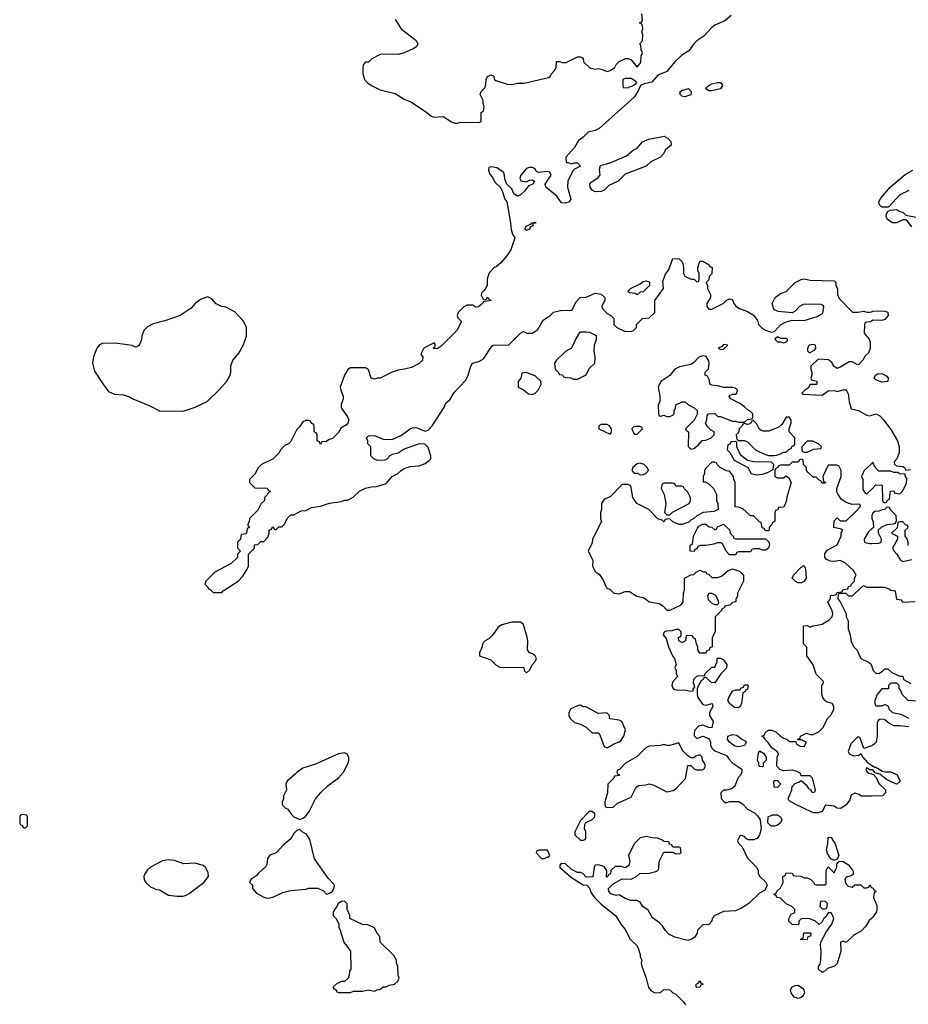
# Model space of a CAD drawing. Header units: inches. Extents: x 2674045 to 2721798, y 838094 to 949477.
# Tile 13 of 27: x 2694294 to 2700247, y 898294 to 904891. Entities that reach past the tile are written whole.
import ezdxf

# ---------------------------------------------------------------- set-up
doc = ezdxf.new("R2010")
doc.units = ezdxf.units.IN
doc.header["$MEASUREMENT"] = 0
for name, color, linetype in [('C6899', 7, 'Continuous'), ('C6990', 7, 'Continuous'), ('C7809', 7, 'Continuous'), ('C7900', 7, 'Continuous')]:
    doc.layers.add(name, color=color, linetype=linetype)

msp = doc.modelspace()

# ---------------------------------------------------------------- linework, layer by layer
at = {"layer": 'C6899', "color": 5, "elevation": 40}
for points in [[(2696470, 899979), (2696430, 899973.2), (2696276.8, 899903.2), (2696190, 899875.3), (2696152, 899850), (2696142.8, 899837.2), (2696086, 899790), (2696078, 899770), (2696082, 899730), (2696062, 899690), (2696062, 899670), (2696052, 899650), (2696052.7, 899632.7), (2696071.6, 899611.6), (2696090, 899602), (2696110, 899572), (2696131.1, 899551.1), (2696170, 899532), (2696190, 899542), (2696208.4, 899551.6), (2696233.6, 899586.4), (2696275.3, 899670), (2696309.3, 899710.7), (2696360.2, 899759.8), (2696430, 899811.3), (2696464, 899850), (2696494, 899910), (2696499, 899930), (2696499, 899950), (2696488, 899970)], [(2699270, 899886), (2699247.3, 899887.3), (2699246, 899910), (2699238, 899930), (2699243.1, 899976.9), (2699250, 899992), (2699276.9, 899976.9), (2699294, 899950), (2699294, 899930), (2699274, 899910), (2699274, 899890)], [(2699370, 899746), (2699348, 899750), (2699346, 899790), (2699350, 899794), (2699370, 899794), (2699391.6, 899771.6), (2699391.6, 899768.4)], [(2698130, 899586), (2698110, 899586), (2698050, 899526), (2698014, 899450), (2698014, 899430), (2698050, 899394), (2698070, 899394), (2698082, 899398), (2698086, 899410), (2698086, 899450), (2698078, 899470), (2698080.4, 899499.6), (2698087.3, 899512.7), (2698126, 899530), (2698146, 899550), (2698146, 899570)], [(2694310, 899566), (2694298, 899562), (2694294, 899550), (2694294, 899510), (2694298, 899498), (2694312.7, 899492.7), (2694318, 899478), (2694330, 899474), (2694346, 899490), (2694346, 899550), (2694342, 899562)], [(2699328.4, 899488.4), (2699306, 899510), (2699308, 899550), (2699336.4, 899563.6), (2699370, 899564.7), (2699391.3, 899550), (2699401, 899530), (2699390.6, 899509.4), (2699370, 899495.3), (2699350, 899488.7)], [(2696170, 899466), (2696150, 899458), (2696130, 899438), (2696110, 899402), (2696059.8, 899360.2), (2696012, 899310), (2695970, 899294), (2695954.8, 899270), (2695950.8, 899230), (2695942.5, 899217.5), (2695892, 899170), (2695883.6, 899156.4), (2695842, 899130), (2695834, 899110), (2695852.7, 899092.7), (2695854, 899070), (2695879.6, 899039.6), (2695930, 899011.3), (2695950, 899006), (2695970, 899006.8), (2695990, 899011.3), (2696056.5, 899043.5), (2696110, 899056), (2696210, 899064.7), (2696230, 899072), (2696291.6, 899071.6), (2696330, 899054), (2696350, 899032), (2696370, 899038), (2696388, 899050), (2696399, 899070), (2696402, 899090), (2696398, 899098), (2696360.2, 899140.2), (2696269.3, 899269.3), (2696237.2, 899397.2), (2696214.6, 899434.6), (2696186, 899450)], [(2699750, 899258), (2699728.7, 899268.7), (2699705.2, 899305.2), (2699699, 899330), (2699708.7, 899370), (2699710, 899414), (2699730, 899411.3), (2699757.3, 899370), (2699781, 899290), (2699770, 899266)], [(2697772.7, 899327.3), (2697758, 899322), (2697754, 899310), (2697790, 899272), (2697810, 899272), (2697830, 899282), (2697838, 899282), (2697846, 899290), (2697830, 899326)], [(2695290, 899262), (2695250, 899255.3), (2695170, 899213.2), (2695148.1, 899191.9), (2695132.5, 899167.5), (2695126, 899150), (2695127.4, 899127.4), (2695139.1, 899110), (2695170, 899080.5), (2695210, 899064), (2695230, 899061), (2695290, 899026), (2695350, 899018), (2695390, 899018), (2695410, 899026), (2695430, 899036), (2695528, 899110), (2695558, 899150), (2695556.4, 899176.4), (2695538, 899210), (2695523.1, 899223.1), (2695470, 899239), (2695394.6, 899234.6), (2695330, 899258)], [(2696470, 898986), (2696450, 898982), (2696427.3, 898970), (2696416, 898944), (2696402, 898930), (2696394, 898910), (2696394, 898890), (2696414, 898870), (2696431.6, 898831.6), (2696432, 898810), (2696442, 898790), (2696464.7, 898710), (2696511.3, 898650), (2696512, 898530), (2696503.6, 898516.4), (2696502, 898490), (2696494, 898470), (2696470, 898446), (2696450, 898446), (2696414, 898430), (2696394, 898410), (2696398, 898398), (2696412.7, 898392.7), (2696418, 898378), (2696430, 898374), (2696510, 898374), (2696530, 898382), (2696590, 898382), (2696630, 898392), (2696670, 898382), (2696688.4, 898391.6), (2696707.3, 898392.7), (2696730, 898412), (2696750, 898412), (2696770, 898422), (2696806, 898430), (2696828, 898450), (2696835.3, 898470), (2696828.7, 898488.7), (2696828, 898550), (2696818, 898570), (2696818, 898590), (2696800.4, 898620.4), (2696708, 898710), (2696707.3, 898747.3), (2696688.4, 898768.4), (2696670, 898806), (2696627.3, 898827.3), (2696590, 898828), (2696506, 898870), (2696506, 898890), (2696488, 898930), (2696487.3, 898967.3)], [(2699690, 898986), (2699658, 898982), (2699654, 898950), (2699670, 898934), (2699690, 898934), (2699702, 898938), (2699706, 898970)], [(2699530, 898726), (2699526, 898730), (2699542, 898738), (2699547.3, 898772.7), (2699590, 898774), (2699594, 898770), (2699592, 898750), (2699574, 898746), (2699570, 898728.7)], [(2698830, 898406), (2698826, 898410), (2698826, 898430), (2698842, 898438), (2698850, 898454), (2698858, 898438), (2698874, 898430), (2698858, 898422), (2698850, 898408)], [(2699510, 898333.2), (2699482, 898342), (2699462, 898370), (2699459, 898390), (2699470, 898411), (2699490, 898420.7), (2699510, 898422.8), (2699539.9, 898399.9), (2699546.8, 898390), (2699550.7, 898370), (2699542.8, 898350), (2699530, 898339.3)]]:
    msp.add_lwpolyline(points, close=True, dxfattribs=at)
for points in [[(2698942, 900000), (2698950, 899992), (2699030, 899962), (2699042, 899942), (2699070.9, 899910.9), (2699132, 899870), (2699132, 899850), (2699122, 899830), (2699104.7, 899810), (2699084.7, 899755.3), (2699062, 899738), (2699030, 899728), (2699010, 899728), (2698999.6, 899720.4), (2698992, 899710), (2698992.7, 899672.7), (2699014, 899650), (2699024.7, 899644.7), (2699050, 899652), (2699112.7, 899652.7), (2699136.9, 899636.9), (2699170, 899602), (2699216.9, 899576.9), (2699236.9, 899556.9), (2699254, 899530), (2699262, 899470), (2699251.3, 899430), (2699234.4, 899405.6), (2699210, 899395.3), (2699176.4, 899396.4), (2699163.1, 899403.1), (2699150, 899418), (2699130, 899426), (2699118, 899422), (2699102, 899390), (2699110, 899374), (2699134, 899350), (2699170, 899274), (2699232, 899210), (2699242, 899190), (2699242, 899170), (2699252, 899150), (2699292.7, 899112.7), (2699302, 899090), (2699283.6, 899056.4), (2699250, 899038), (2699178, 898970), (2699130, 898939), (2699090, 898921.2), (2699010, 898915.3), (2698951.6, 898888.4), (2698934, 898870), (2698932, 898850), (2698911.1, 898828.9), (2698870, 898826), (2698834, 898790), (2698832, 898770), (2698816.9, 898743.1), (2698791.6, 898728.4), (2698770, 898722), (2698683.1, 898743.1), (2698643.1, 898763.1), (2698618, 898790), (2698600.4, 898820.4), (2698580.4, 898840.4), (2698533.6, 898873.6), (2698505.2, 898925.2), (2698468, 898950), (2698450, 898978), (2698428.7, 898988.7), (2698389.1, 898989.1), (2698350, 899002), (2698310, 899028), (2698290, 899022), (2698254.6, 899034.6), (2698242, 899050), (2698238, 899070), (2698270, 899102), (2698330, 899134), (2698390, 899132), (2698426, 899150), (2698448.4, 899171.6), (2698510, 899172), (2698556.4, 899183.6), (2698568.4, 899191.6), (2698575.3, 899204.7), (2698578, 899250), (2698610, 899314), (2698670, 899314), (2698690, 899302), (2698716.4, 899303.6), (2698726, 899310), (2698722, 899342), (2698710, 899346), (2698670, 899346), (2698662, 899362), (2698647.3, 899367.3), (2698642, 899382), (2698610, 899386), (2698596.4, 899396.4), (2698567.3, 899407.3), (2698531.6, 899408.4), (2698490, 899418), (2698450, 899408.7), (2698410.7, 899369.3), (2698372, 899290), (2698381, 899250), (2698376, 899224), (2698350, 899208), (2698323.6, 899216.4), (2698283.6, 899216.4), (2698254, 899190), (2698251.6, 899168.4), (2698238, 899162), (2698230, 899146), (2698226, 899146), (2698228, 899190), (2698210, 899218), (2698170, 899228), (2698150, 899226), (2698142, 899210), (2698132.7, 899147.3), (2698090, 899146), (2698066, 899170), (2698050, 899178), (2698030, 899178), (2697990, 899198), (2697950, 899235.3), (2697922, 899238), (2697912.7, 899227.3), (2697912, 899210), (2697990, 899144.7), (2698070, 899094), (2698092.7, 899092.7), (2698112, 899072), (2698122, 899042), (2698144.7, 899010), (2698190, 898964.7), (2698287.9, 898887.9), (2698320.7, 898830), (2698350, 898796), (2698384, 898730), (2698426.8, 898690), (2698437.3, 898670), (2698451.3, 898628.7), (2698451.3, 898611.3), (2698462, 898590), (2698458, 898570), (2698461, 898550), (2698490.8, 898470), (2698506, 898406), (2698525.4, 898385.4), (2698550, 898372), (2698587.3, 898372.7), (2698610, 898394), (2698650, 898392), (2698670, 898372), (2698690, 898362), (2698742, 898310), (2698754, 898290)], [(2698475.8, 900000), (2698430, 899954), (2698352, 899910), (2698312.7, 899867.3), (2698298, 899862), (2698294, 899850), (2698298, 899838), (2698312.7, 899832.7), (2698312.7, 899827.3), (2698278, 899822), (2698274, 899810), (2698234, 899770), (2698232, 899710), (2698214, 899650), (2698214, 899630), (2698218, 899618), (2698232.7, 899612.7), (2698270, 899614), (2698299, 899641), (2698390, 899682), (2698420.2, 899739.8), (2698430, 899754), (2698440.4, 899759.6), (2698490, 899764.7), (2698510, 899771.3), (2698542, 899762), (2698630, 899718), (2698672.9, 899727.1), (2698696.5, 899743.5), (2698754, 899806), (2698770, 899894), (2698790, 899894), (2698811.6, 899871.6), (2698825.4, 899865.4), (2698865.4, 899865.4), (2698878, 899870), (2698888, 899890), (2698882, 899910), (2698868, 899930), (2698866, 899950), (2698850, 899966), (2698823.6, 899956.4), (2698810, 899946), (2698790, 899946), (2698770, 899958), (2698738, 899990), (2698733, 900000)], [(2700000, 899689.4), (2699931.1, 899688.9), (2699919, 899699), (2699890, 899708), (2699865.4, 899694.6), (2699855.3, 899664.7), (2699831.3, 899630), (2699794.4, 899605.6), (2699770, 899609), (2699750, 899622), (2699692.7, 899627.3), (2699670, 899586), (2699643.6, 899576.4), (2699616.4, 899576.4), (2699600.4, 899580.4), (2699490, 899635.3), (2699450, 899658), (2699442, 899670), (2699468, 899730), (2699470, 899754), (2699490, 899774), (2699516.4, 899783.6), (2699530, 899794), (2699563.6, 899763.6), (2699579.6, 899739.6), (2699594, 899730), (2699598, 899718), (2699610, 899714), (2699622, 899718), (2699626, 899730), (2699606, 899810), (2699590, 899826), (2699530, 899826), (2699522, 899842), (2699496.4, 899856.4), (2699470, 899862), (2699410, 899858), (2699387.3, 899867.3), (2699366, 899890), (2699368, 899950), (2699378, 899970), (2699370, 899986), (2699351.5, 900000)], [(2699848.1, 900000), (2699844.7, 899990), (2699851.6, 899971.6), (2699879.6, 899959.6), (2699916.4, 899963.6), (2699930, 899974), (2699942, 899950), (2699974.4, 899914.4), (2700000, 899896.9)], [(2700000, 899866), (2699986, 899866), (2699986, 899870), (2699970, 899878), (2699962, 899870), (2699970, 899854), (2699983.6, 899843.6), (2700000, 899838.4)], [(2700000, 898869.5), (2699984, 898856), (2699963.5, 898816.5), (2699933, 898787), (2699882, 898758), (2699834, 898710), (2699828.4, 898708.4), (2699810, 898718), (2699794, 898710), (2699796, 898650), (2699770, 898568), (2699752, 898550), (2699706, 898534), (2699690, 898518), (2699670, 898508), (2699646, 898530), (2699646, 898550), (2699656.4, 898563.6), (2699662, 898590), (2699664, 898650), (2699658, 898690), (2699662, 898710), (2699699, 898781), (2699735.3, 898830), (2699748, 898870), (2699736.4, 898896.4), (2699730, 898906), (2699710, 898906), (2699696.9, 898883.1), (2699682, 898870), (2699670, 898846), (2699650, 898828), (2699626, 898850), (2699587.3, 898867.3), (2699570, 898868), (2699530, 898866), (2699514, 898850), (2699514, 898830), (2699510, 898826), (2699470, 898828), (2699446, 898850), (2699447.3, 898867.3), (2699463.1, 898896.9), (2699486, 898910), (2699486, 898930), (2699466, 898950), (2699430, 898968), (2699390, 899006), (2699366, 899010), (2699362, 899022), (2699346, 899030), (2699362, 899038), (2699367.3, 899052.7), (2699390, 899074), (2699408, 899110), (2699406, 899150), (2699422, 899158), (2699430, 899174), (2699470, 899172), (2699478, 899158), (2699490, 899154), (2699527.3, 899152.7), (2699550, 899142), (2699570, 899142), (2699594, 899130), (2699612.7, 899112.7), (2699618, 899098), (2699630, 899094), (2699690, 899094), (2699698, 899102), (2699698, 899190), (2699707.3, 899212.7), (2699712.7, 899212.7), (2699750, 899174), (2699767.3, 899212.7), (2699768, 899232), (2699776.4, 899243.6), (2699787.3, 899252.7), (2699810, 899251.3), (2699847.5, 899227.5), (2699873.7, 899193.7), (2699876.9, 899183.1), (2699876.9, 899163.1), (2699864.7, 899155.3), (2699830, 899146), (2699822, 899130), (2699826, 899106), (2699844.7, 899084.7), (2699870, 899078), (2699890, 899094), (2699930, 899094), (2699950, 899074), (2699970, 899074), (2699982, 899078), (2699990, 899094), (2699998, 899078), (2700000, 899077.3)]]:
    msp.add_lwpolyline(points, dxfattribs=at)
at = {"layer": 'C6990', "color": 5, "elevation": 40}
for points in [[(2699061.4, 904918.6), (2699017.1, 904882.9), (2698950, 904854.5), (2698930, 904839.3), (2698878, 904782), (2698830, 904749.3), (2698810, 904729.3), (2698776.7, 904683.3), (2698727.9, 904652.1), (2698682.8, 904610), (2698630, 904545.2), (2698570, 904519.3), (2698530, 904473.2), (2698478, 904462), (2698452, 904450), (2698436, 904410), (2698410, 904373.2), (2698177, 904163), (2698150, 904149.4), (2698102.4, 904137.6), (2698070, 904104), (2698038, 904082), (2698010, 904035.3), (2697952, 903970), (2697954, 903934), (2697966, 903934), (2697990, 903924.7), (2698010, 903931.3), (2698030, 903931.3), (2698051.3, 903910), (2698010, 903889), (2698000.5, 903879.5), (2697967.3, 903810), (2697964, 903770), (2697986.8, 903690), (2697976, 903670), (2697950, 903661.2), (2697924, 903664), (2697893.2, 903710), (2697818, 903770), (2697815.3, 903790), (2697854, 903850), (2697846, 903870), (2697830, 903875.3), (2697770, 903868), (2697755.3, 903875.3), (2697748, 903890), (2697730, 903902), (2697710, 903902), (2697690, 903895.3), (2697651.3, 903850), (2697644.7, 903830), (2697651.3, 903811.3), (2697690, 903804.7), (2697710, 903816), (2697730, 903818), (2697742, 903810), (2697732, 903790), (2697702.8, 903777.2), (2697676.7, 903743.3), (2697650, 903719), (2697628.7, 903708.7), (2697604, 903724), (2697590, 903758), (2697558, 903790), (2697543.1, 903823.1), (2697542, 903850), (2697535.3, 903870), (2697490, 903899), (2697454, 903906), (2697438, 903902), (2697434, 903886), (2697441, 903861), (2697464.7, 903830), (2697479.6, 903799.6), (2697511.3, 903771.3), (2697525.4, 903745.4), (2697544.7, 903690), (2697558, 903670), (2697582.8, 903530), (2697586.4, 903486.4), (2697595.3, 903455.3), (2697612, 903430), (2697584.7, 903350), (2697558, 903310), (2697518, 903262), (2697485.4, 903234.6), (2697470, 903228), (2697438, 903190), (2697426.4, 903153.6), (2697424.7, 903110), (2697404.7, 903075.3), (2697390, 903066), (2697384.7, 903044.7), (2697398, 903018), (2697410, 903014), (2697422, 903018), (2697430, 903032), (2697438, 903018), (2697452, 903010), (2697398, 903002), (2697394, 902990), (2697367.3, 902967.3), (2697350, 902966), (2697330, 902978), (2697290, 902978), (2697270, 902968), (2697232, 902930), (2697224.7, 902910), (2697230, 902894), (2697254, 902870), (2697222, 902810), (2697116.9, 902703.1), (2697090, 902686), (2697067.3, 902687.3), (2697067.3, 902692.7), (2697078, 902702), (2697076.4, 902716.4), (2697070, 902726), (2697002, 902690), (2696982, 902650), (2696994, 902630), (2696992, 902610), (2696970, 902588), (2696918, 902562), (2696870.9, 902549.1), (2696830, 902544), (2696790, 902529), (2696710, 902488.7), (2696690, 902488.7), (2696670, 902482), (2696648.7, 902488.7), (2696630, 902546), (2696610, 902558), (2696510, 902558), (2696491.6, 902548.4), (2696471.1, 902508.9), (2696442, 902430), (2696444.7, 902410), (2696461, 902370), (2696461, 902350), (2696448, 902312), (2696448, 902290), (2696491, 902230), (2696498, 902210), (2696491.6, 902188.4), (2696483.6, 902176.4), (2696445.4, 902154.6), (2696430, 902126), (2696390, 902086), (2696363.6, 902076.4), (2696350, 902066), (2696318, 902062), (2696310, 902046), (2696302, 902062), (2696286, 902070), (2696286, 902110), (2696282, 902122), (2696266, 902130), (2696266, 902170), (2696262, 902182), (2696250, 902186), (2696242, 902202), (2696230, 902206), (2696210, 902206), (2696190, 902198), (2696170, 902166), (2696150, 902146), (2696110, 902066), (2696094, 902050), (2696070, 902038), (2696042, 902010), (2696032, 901990), (2695992, 901950), (2695914, 901910), (2695891.6, 901888.4), (2695870, 901846), (2695834, 901810), (2695834, 901790), (2695870, 901754), (2695950, 901752), (2695958, 901738), (2695974, 901730), (2695958, 901722), (2695954, 901710), (2695934, 901690), (2695934, 901670), (2695912, 901650), (2695890, 901606), (2695834, 901550), (2695832, 901528), (2695822, 901510), (2695822, 901502), (2695834, 901490), (2695818, 901482), (2695814, 901450), (2695810, 901446), (2695778, 901442), (2695774, 901410), (2695754, 901390), (2695754, 901350), (2695774, 901330), (2695754, 901310), (2695752.7, 901287.3), (2695711.6, 901248.4), (2695602, 901190), (2695542, 901130), (2695534, 901110), (2695554, 901090), (2695558, 901078), (2695570, 901074), (2695590, 901054), (2695647.3, 901052.7), (2695656.4, 901063.6), (2695758, 901130), (2695790, 901162), (2695818, 901210), (2695826, 901230), (2695826, 901310), (2695866, 901350), (2695867.3, 901372.7), (2695890, 901374), (2695910, 901394), (2695930, 901394), (2695956.4, 901423.6), (2695966, 901450), (2695966, 901470), (2695982, 901478), (2695987.3, 901492.7), (2695992.7, 901492.7), (2695998, 901478), (2696010, 901474), (2696030, 901494), (2696050, 901494), (2696070, 901514), (2696086, 901550), (2696110, 901574), (2696130, 901574), (2696180.4, 901599.6), (2696210, 901602), (2696250, 901622), (2696308.4, 901631.6), (2696370, 901651), (2696450, 901662), (2696470, 901672), (2696490, 901672), (2696528.4, 901691.6), (2696570, 901732), (2696610, 901752), (2696650, 901762), (2696684.7, 901764.7), (2696750, 901784), (2696788.9, 901831.1), (2696828, 901850), (2696848.7, 901871.3), (2696870, 901884.7), (2696910, 901898), (2696970, 901902), (2697010, 901918), (2697040.4, 901939.6), (2697048, 901950), (2697048, 901970), (2697030, 902026), (2697007.3, 902047.3), (2696970, 902048.7), (2696870, 902014), (2696830, 901988), (2696790, 901978), (2696774, 901970), (2696752.7, 901947.3), (2696739.6, 901940.4), (2696690, 901938), (2696666, 901950), (2696646, 901970), (2696646, 902030), (2696626, 902050), (2696626, 902070), (2696618, 902090), (2696630, 902102), (2696670, 902104.7), (2696730, 902081), (2696790, 902078.8), (2696852.1, 902107.9), (2696909.1, 902150.9), (2696930, 902158), (2696956.9, 902156.9), (2697010, 902134), (2697030, 902142), (2697058, 902170), (2697135.3, 902290), (2697150, 902322), (2697174.6, 902345.4), (2697205.6, 902394.4), (2697283.1, 902476.9), (2697298, 902510), (2697315.3, 902570), (2697328, 902590), (2697370, 902602), (2697400.4, 902619.6), (2697456.4, 902703.6), (2697466, 902710), (2697570, 902712), (2697650, 902792), (2697670, 902802), (2697691.3, 902791.3), (2697730, 902791), (2697764.7, 902815.3), (2697802, 902878), (2697848, 902910), (2697870, 902932), (2697916.4, 902943.6), (2697990, 902944.7), (2697998, 902950), (2698020.2, 902999.8), (2698048, 903030), (2698090, 903031.3), (2698150, 903058), (2698190, 903052), (2698214, 903030), (2698214, 903010), (2698192, 902970), (2698202, 902950), (2698230, 902922), (2698254, 902910), (2698274, 902890), (2698274, 902850), (2698294, 902830), (2698345.4, 902805.4), (2698390, 902802), (2698406, 902810), (2698426, 902830), (2698426, 902850), (2698466, 902890), (2698510, 902894), (2698548, 902930), (2698549, 903011), (2698608, 903090), (2698603.1, 903136.9), (2698618, 903182), (2698643.1, 903216.9), (2698670, 903291.3), (2698712, 903290), (2698732, 903270), (2698736.9, 903256.9), (2698742, 903230), (2698742, 903190), (2698750, 903174), (2698792.7, 903152.7), (2698812, 903152), (2698830, 903134), (2698842, 903138), (2698846, 903150), (2698846, 903190), (2698838, 903210), (2698838, 903230), (2698850, 903274), (2698870, 903274), (2698914, 903250), (2698918, 903238), (2698934, 903230), (2698931.6, 903188.4), (2698914, 903170), (2698911.6, 903148.4), (2698894, 903130), (2698902, 903110), (2698902, 903090), (2698922, 903050), (2698922, 903030), (2698898, 902990), (2698898, 902970), (2698910, 902952), (2698930, 902952), (2699006, 902990), (2699026, 903010), (2699050, 903022), (2699059.6, 903019.6), (2699070, 903014), (2699078, 902990), (2699090.9, 902970.9), (2699115.3, 902955.3), (2699170, 902936), (2699210, 902911.3), (2699236, 902876), (2699244.7, 902850), (2699264.7, 902830), (2699290, 902811.3), (2699330, 902798), (2699350, 902802), (2699390, 902846), (2699430, 902866.8), (2699470, 902878), (2699550, 902876), (2699636.5, 902903.5), (2699675.3, 902924.7), (2699682, 902970), (2699677.2, 902977.2), (2699663.1, 902983.1), (2699550, 902985.2), (2699538, 902982), (2699518, 902970), (2699490, 902938), (2699470, 902928), (2699375.3, 902935.3), (2699346, 902950), (2699335.3, 902990), (2699355.3, 903030), (2699390, 903056), (2699428.9, 903071.1), (2699489.5, 903130.5), (2699530, 903150.7), (2699550, 903154), (2699590, 903146), (2699750, 903142), (2699762, 903130), (2699762, 903110), (2699772, 903090), (2699772, 903050), (2699783.6, 903023.6), (2699872.7, 902932.7), (2699910, 902932), (2699950, 902938), (2699970, 902931.3), (2699990, 902931.3), (2700000, 902934.7)], [(2696810, 904892), (2696850, 904831.3), (2696950, 904752), (2696962, 904730), (2696952, 904710), (2696930, 904695.3), (2696870, 904669), (2696830, 904659), (2696719.6, 904660.4), (2696703.6, 904656.4), (2696654, 904630), (2696630, 904606), (2696610, 904606), (2696594, 904590), (2696592.7, 904567.3), (2696592, 904530), (2696604.7, 904490), (2696622, 904470), (2696652, 904450), (2696710, 904421), (2696810, 904398), (2696870, 904358), (2696919.8, 904339.8), (2697022, 904270), (2697050, 904244.7), (2697070, 904238), (2697130, 904242), (2697187.1, 904207.1), (2697210, 904198), (2697230, 904198), (2697250, 904204.7), (2697370, 904202), (2697386, 904210), (2697386, 904270), (2697402, 904278), (2697406, 904310), (2697398, 904330), (2697398, 904350), (2697378, 904390), (2697386, 904410), (2697410, 904434), (2697416.4, 904456.4), (2697418, 904490), (2697428.7, 904510), (2697450, 904522), (2697470, 904514), (2697472.7, 904492.7), (2697483.6, 904483.6), (2697559.6, 904459.6), (2697590, 904458), (2697630, 904466), (2697673.6, 904466.4), (2697836.5, 904503.5), (2697848, 904510), (2697854.6, 904525.4), (2697878, 904550), (2697888, 904570), (2697890, 904612), (2697910, 904612), (2697930, 904604.7), (2697954.6, 904605.4), (2698030, 904642), (2698050, 904642), (2698070, 904634), (2698072, 904610), (2698114, 904570), (2698150, 904561), (2698170, 904564.7), (2698190, 904561), (2698230, 904544.7), (2698250, 904551), (2698278, 904570), (2698290, 904592), (2698310, 904612), (2698351.6, 904631.6), (2698370, 904632), (2698390, 904622), (2698430, 904574), (2698456.4, 904603.6), (2698458, 904650), (2698466, 904670), (2698458, 904690), (2698456.4, 904716.4), (2698448, 904730), (2698466, 904750), (2698468, 904790), (2698462, 904810), (2698468, 904830), (2698467.3, 904847.3), (2698462, 904862), (2698446, 904870), (2698462, 904878), (2698466, 904890), (2698461.2, 904930)], [(2700000, 902872), (2699990, 902866), (2699958, 902862), (2699952.7, 902847.3), (2699951.3, 902790), (2699986, 902750), (2699990.8, 902730), (2699990.8, 902689.2), (2699979.8, 902660.2), (2699959.6, 902640.4), (2699942, 902610), (2699916.9, 902583.1), (2699910, 902578), (2699870, 902599), (2699850, 902599), (2699795.3, 902564.7), (2699770, 902555.3), (2699750, 902568), (2699735.5, 902595.5), (2699713.2, 902613.2), (2699643.6, 902616.4), (2699594, 902570), (2699594, 902550), (2699602, 902530), (2699602, 902510), (2699594, 902490), (2699598, 902478), (2699634, 902470), (2699634, 902450), (2699630, 902446), (2699590, 902446), (2699576.9, 902423.1), (2699554, 902410), (2699534, 902390), (2699542, 902382), (2699670, 902376), (2699710, 902404.7), (2699750, 902406), (2699770, 902401), (2699810, 902412), (2699830, 902411.3), (2699844, 902384), (2699850.8, 902330), (2699864.7, 902284.7), (2699913.7, 902273.7), (2699970, 902241), (2699990, 902238), (2700000, 902241.1)], [(2699351.5, 900000), (2699333.6, 900013.6), (2699308.4, 900048.4), (2699286, 900070), (2699282, 900082), (2699266, 900090), (2699282, 900098), (2699287.3, 900112.7), (2699308.4, 900131.6), (2699330, 900131.3), (2699359.8, 900119.8), (2699390, 900091.3), (2699410, 900078), (2699434, 900070), (2699450, 900054), (2699494, 900054), (2699498, 900038), (2699523.6, 900023.6), (2699550, 900022), (2699566, 900050), (2699530, 900066), (2699506, 900066), (2699506, 900070), (2699522, 900078), (2699526, 900090), (2699566, 900110), (2699590, 900102), (2699610, 900102), (2699650, 900122), (2699673.6, 900146.4), (2699708.4, 900211.6), (2699728.4, 900231.6), (2699748, 900270), (2699748, 900290), (2699738, 900310), (2699700.2, 900320.2), (2699688, 900330), (2699675.3, 900350), (2699668, 900370), (2699668, 900430), (2699676.4, 900443.6), (2699678, 900458), (2699630, 900506), (2699608.9, 900568.9), (2699568, 900630), (2699567.3, 900687.3), (2699546, 900710), (2699546, 900830), (2699570, 900832), (2699590, 900822), (2699608.9, 900831.1), (2699670, 900842), (2699718, 900870), (2699738, 900890), (2699742, 900910), (2699738, 900930), (2699708, 900990), (2699726, 901010), (2699726, 901030), (2699730, 901034), (2699762, 901038), (2699770, 901054), (2699802, 901058), (2699810, 901074), (2699842, 901078), (2699847.3, 901092.7), (2699862, 901098), (2699866, 901110), (2699886, 901130), (2699886, 901150), (2699898, 901170), (2699880.4, 901200.4), (2699826, 901250), (2699790, 901268), (2699750, 901262), (2699723.1, 901263.1), (2699696.4, 901276.4), (2699688, 901290), (2699688.4, 901311.6), (2699703.1, 901336.9), (2699770, 901372), (2699798, 901430), (2699798, 901450), (2699806, 901470), (2699798, 901478), (2699748.9, 901488.9), (2699750, 901534), (2699770, 901554), (2699790, 901534), (2699830, 901534), (2699900.4, 901599.6), (2699926, 901630), (2699922, 901642), (2699910, 901646), (2699870, 901642), (2699830, 901655.3), (2699798, 901678), (2699774.6, 901714.6), (2699768.9, 901728.9), (2699768, 901750), (2699798, 901830), (2699798, 901870), (2699782, 901902), (2699767.3, 901907.3), (2699710, 901906), (2699674, 901830), (2699678, 901798), (2699692, 901792), (2699690, 901786), (2699670, 901786), (2699662, 901802), (2699650, 901806), (2699630, 901826), (2699610, 901826), (2699576.4, 901856.4), (2699566, 901870), (2699566, 901890), (2699546, 901910), (2699542, 901942), (2699530, 901946), (2699518, 901942), (2699510, 901926), (2699470, 901926), (2699450, 901906), (2699390, 901906), (2699378, 901902), (2699374, 901890), (2699358, 901882), (2699354, 901870), (2699354, 901830), (2699370, 901822), (2699410, 901822), (2699430, 901834), (2699443.6, 901823.6), (2699462, 901790), (2699432.7, 901692.7), (2699432, 901670), (2699419.6, 901640.4), (2699410, 901626), (2699378, 901622), (2699372.7, 901607.3), (2699358, 901602), (2699354, 901590), (2699354, 901530), (2699338, 901522), (2699334, 901510), (2699314, 901490), (2699314, 901470), (2699310, 901466), (2699290, 901466), (2699282, 901482), (2699267.3, 901487.3), (2699262, 901522), (2699250, 901526), (2699210, 901566), (2699190, 901566), (2699136.4, 901616.4), (2699110, 901626), (2699087.3, 901627.3), (2699088, 901790), (2699078, 901810), (2699075.3, 901830), (2699050, 901866), (2699030, 901868), (2698986, 901890), (2698966, 901910), (2698962, 901922), (2698950, 901926), (2698930, 901926), (2698890, 901886), (2698882, 901870), (2698882, 901850), (2698872, 901830), (2698872, 901810), (2698874, 901794), (2698886, 901794), (2698910, 901782), (2698942, 901750), (2698962, 901710), (2698962, 901670), (2698972, 901650), (2698974, 901610), (2698943.6, 901596.4), (2698874, 901590), (2698830, 901568), (2698811.3, 901548.7), (2698790, 901538), (2698776, 901524), (2698730, 901508), (2698710, 901508), (2698670, 901526), (2698650, 901546), (2698618, 901542), (2698610, 901526), (2698598, 901538), (2698570, 901548), (2698509.3, 901609.3), (2698429, 901650), (2698402, 901690), (2698387.3, 901767.3), (2698370, 901778), (2698330, 901778), (2698250, 901695.3), (2698210, 901678), (2698191.3, 901650), (2698191, 901610), (2698184.7, 901590), (2698184.7, 901550), (2698190.9, 901529.1), (2698131.3, 901410), (2698130, 901386), (2698102, 901330), (2698134, 901270), (2698132, 901230), (2698150, 901194), (2698175.3, 901175.3), (2698199.8, 901139.8), (2698225.4, 901085.4), (2698250, 901074), (2698274, 901050), (2698310, 901044.7), (2698350, 901061), (2698379.8, 901059.8), (2698427.7, 901027.7), (2698478, 901018), (2698510, 900991.3), (2698578.8, 900978.8), (2698603.6, 900963.6), (2698630, 900934), (2698650, 900934), (2698726, 900970), (2698738, 900990), (2698742, 901050), (2698748.4, 901071.6), (2698748, 901150), (2698790, 901172), (2698810, 901174), (2698826, 901190), (2698850, 901202), (2698872.7, 901192.7), (2698891.6, 901191.6), (2698898, 901178), (2698910, 901174), (2698930, 901154), (2698970, 901154), (2698996.4, 901163.6), (2699040.2, 901199.8), (2699070, 901212), (2699115.3, 901195.3), (2699142, 901170), (2699142, 901130), (2699102, 901050), (2699102, 901030), (2699092.7, 901007.3), (2699092, 900990), (2699070, 900986), (2699051.6, 900968.4), (2699018, 900962), (2699014, 900950), (2698998, 900942), (2698994, 900930), (2698954, 900890), (2698952.7, 900792.7), (2698934, 900750), (2698934, 900690), (2698918, 900682), (2698912.7, 900667.3), (2698898, 900662), (2698890, 900646), (2698850, 900646), (2698838, 900670), (2698838, 900690), (2698828, 900710), (2698822, 900742), (2698808, 900748), (2698802, 900762), (2698790, 900766), (2698758, 900762), (2698754, 900730), (2698739.6, 900720.4), (2698730, 900718), (2698708.9, 900728.9), (2698708.4, 900751.6), (2698722, 900758), (2698726, 900770), (2698726, 900790), (2698710, 900806), (2698690, 900806), (2698663.6, 900796.4), (2698624.7, 900795.3), (2698611.6, 900788.4), (2698604.7, 900770), (2698625.4, 900745.4), (2698641, 900690), (2698666.8, 900630), (2698681, 900610), (2698691.3, 900570), (2698682, 900550), (2698692, 900530), (2698692.7, 900512.7), (2698702, 900490), (2698666.4, 900453.6), (2698662, 900430), (2698672, 900410), (2698682.8, 900402.8), (2698710, 900398), (2698750, 900401), (2698790, 900392), (2698806, 900394), (2698806, 900406), (2698818, 900422), (2698809.1, 900449.1), (2698810, 900472), (2698830, 900492), (2698843.1, 900496.9), (2698870, 900494), (2698882, 900498), (2698886, 900510), (2698930, 900554), (2698950, 900554), (2698966, 900590), (2698966, 900610), (2698970, 900614), (2698990, 900614), (2699010, 900602), (2699031.6, 900571.6), (2699030, 900546), (2698991.6, 900508.4), (2698950, 900448), (2698926, 900450), (2698890, 900486), (2698878, 900482), (2698874, 900470), (2698859.6, 900460.4), (2698842, 900430), (2698832.7, 900407.3), (2698832, 900370), (2698838, 900350), (2698870, 900302), (2698890, 900298), (2698934, 900310), (2698938, 900290), (2698916, 900250), (2698916, 900230), (2698938.8, 900190), (2698930, 900146), (2698910, 900148), (2698870, 900164), (2698842, 900158), (2698818, 900130), (2698812, 900110), (2698812.7, 900092.7), (2698830, 900074), (2698870, 900091.3), (2698910, 900074), (2698922, 900050), (2698922, 900030), (2698932, 900010), (2698942, 900000)], [(2700000, 901916.3), (2699952, 901870), (2699934, 901830), (2699942, 901810), (2699943.6, 901743.6), (2699958, 901718), (2699970, 901714), (2700000, 901744)], [(2700000, 901478), (2699979.6, 901460.4), (2699952, 901410), (2699954, 901390), (2699965.4, 901385.4), (2699990, 901381), (2700000, 901381.6)], [(2700000, 901087), (2699972.7, 901087.3), (2699950, 901098), (2699934, 901090), (2699870, 901028), (2699848.4, 901028.4), (2699830, 901046), (2699790, 901046), (2699778, 901042), (2699774, 901010), (2699791.6, 900991.6), (2699831.3, 900910), (2699832, 900890), (2699843.6, 900863.6), (2699844.7, 900810), (2699858, 900770), (2699863.6, 900723.6), (2699882, 900690), (2699902, 900670), (2699930, 900612), (2699985.4, 900585.4), (2699996, 900576), (2700000, 900564.5)], [(2698733, 900000), (2698710, 900046), (2698650, 900028), (2698630, 900028), (2698610, 900035.3), (2698590, 900028.7), (2698510, 900022.7), (2698487.9, 900012.1), (2698475.8, 900000)], [(2700000, 900025.9), (2699948.4, 900008.4), (2699930, 900066), (2699922, 900082), (2699910, 900086), (2699861.4, 900038.6), (2699848.1, 900000)]]:
    msp.add_lwpolyline(points, dxfattribs=at)
for points in [[(2698390, 904498), (2698350, 904498), (2698334, 904490), (2698334, 904450), (2698338, 904438), (2698370, 904434), (2698378, 904442), (2698390, 904444.7), (2698420.4, 904459.6), (2698428, 904470), (2698420.4, 904480.4)], [(2698930, 904414), (2698910, 904415.3), (2698888.7, 904430), (2698910, 904451), (2698930, 904461), (2698970, 904470.7), (2698990, 904470.8), (2699002, 904450), (2698990, 904429.2)], [(2698750, 904375.3), (2698730, 904378), (2698718, 904390), (2698718, 904410), (2698730, 904418), (2698774, 904430), (2698792, 904410), (2698790, 904389)], [(2698150, 903738.4), (2698128.3, 903748.3), (2698115.1, 903770), (2698112.7, 903790), (2698120.5, 903799.5), (2698170, 903834.8), (2698182.7, 903850), (2698179, 903890), (2698186, 903914), (2698250, 903931.3), (2698360.2, 903979.8), (2698403.2, 904016.8), (2698430, 904031.3), (2698467, 904073), (2698509.5, 904090.5), (2698611, 904111), (2698636.9, 904096.9), (2698656, 904076), (2698658, 904050), (2698620.4, 904019.6), (2698604, 903990), (2698586, 903970), (2698522, 903938), (2698490, 903909.2), (2698350, 903857), (2698302.8, 903810), (2698239.9, 903780.1), (2698210, 903749), (2698190, 903739.3)], [(2697690, 903478), (2697678, 903490), (2697690, 903511.3), (2697718, 903522), (2697726, 903530), (2697750, 903534), (2697750, 903528.7), (2697732.7, 903527.3), (2697731.3, 903510), (2697716.9, 903503.1), (2697710, 903489)], [(2698430, 903048), (2698416.4, 903056.4), (2698380.4, 903060.4), (2698368, 903070), (2698386, 903090), (2698450, 903122), (2698470, 903138), (2698490, 903142), (2698510, 903134), (2698514, 903130), (2698514, 903110), (2698470, 903068), (2698450, 903066)], [(2695554.6, 903034.6), (2695510, 903019), (2695470.6, 902989.4), (2695442.5, 902957.5), (2695370, 902909), (2695267.1, 902872.9), (2695187.5, 902852.5), (2695150, 902834), (2695126, 902810), (2695111.3, 902770), (2695111.1, 902748.9), (2695099.6, 902720.4), (2695092, 902708), (2695079.6, 902700.4), (2695070, 902698), (2695048.4, 902708.4), (2694950, 902721.2), (2694850, 902724), (2694827.7, 902712.3), (2694811, 902690), (2694788.1, 902631.9), (2694782, 902590), (2694795.9, 902535.9), (2694850, 902451.3), (2694890, 902401), (2694930, 902382.8), (2694990, 902378), (2695030, 902364.7), (2695052, 902350), (2695165.2, 902305.2), (2695230, 902270.7), (2695390, 902268), (2695470, 902295.5), (2695550, 902334), (2695630, 902411), (2695682, 902470), (2695704, 902510), (2695708.7, 902530), (2695708.9, 902571.1), (2695722, 902610), (2695762, 902658), (2695792.1, 902707.9), (2695813.2, 902770), (2695814, 902830), (2695792.5, 902872.5), (2695734.6, 902934.6), (2695670, 902968), (2695646, 902970), (2695610, 902988.7), (2695580.4, 903020.4)], [(2698090, 902798), (2698050, 902798), (2698045.4, 902794.6), (2698022, 902758), (2697991.3, 902690), (2697950, 902668), (2697891.3, 902610), (2697878, 902590), (2697882, 902550), (2697902, 902530), (2697910, 902514), (2697930, 902512), (2697938, 902498), (2697950, 902494), (2697987.3, 902492.7), (2698003.6, 902483.6), (2698030, 902482), (2698088.7, 902511.3), (2698110, 902554), (2698148, 902590), (2698148.7, 902630), (2698142, 902670), (2698144, 902710), (2698158, 902750), (2698158, 902770), (2698150, 902778), (2698114.6, 902794.6)], [(2699370, 902766), (2699354, 902750), (2699370, 902734), (2699390, 902734), (2699410, 902726), (2699426, 902730), (2699438, 902742), (2699438, 902750), (2699430, 902755.3), (2699396.4, 902756.4)], [(2699010, 902714), (2698998, 902702), (2698974, 902690), (2698990, 902682), (2699010, 902684.7), (2699038, 902710)], [(2699610, 902714), (2699582, 902710), (2699572, 902690), (2699572.7, 902672.7), (2699582, 902662), (2699590, 902662), (2699620.4, 902679.6), (2699628, 902690), (2699626, 902710)], [(2698870, 902639), (2698844.7, 902630), (2698807.3, 902592.7), (2698790, 902582), (2698714.4, 902565.6), (2698682, 902550), (2698650, 902508), (2698590, 902468), (2698571.3, 902430), (2698582, 902370), (2698582, 902330), (2698572, 902310), (2698572.7, 902252.7), (2698578, 902238), (2698590, 902234), (2698610, 902242), (2698630, 902232), (2698650, 902232), (2698670, 902242), (2698678, 902250), (2698678, 902270), (2698688, 902290), (2698689.1, 902310.9), (2698731.6, 902331.6), (2698751.6, 902331.6), (2698774, 902310), (2698811.6, 902291.6), (2698832.7, 902272.7), (2698831.6, 902248.4), (2698811.6, 902208.4), (2698754, 902150), (2698758, 902138), (2698774, 902130), (2698772.7, 902032.7), (2698790, 902014), (2698810, 902018), (2698840.4, 902039.6), (2698867.3, 902072.7), (2698890, 902074), (2698910, 902082), (2698926, 902090), (2698946, 902110), (2698946, 902130), (2698923.1, 902143.1), (2698903.1, 902163.1), (2698888.4, 902188.4), (2698898, 902210), (2698900.4, 902239.6), (2698908.4, 902251.6), (2698950, 902252), (2698972, 902232), (2698988, 902232), (2699070, 902202), (2699090, 902202), (2699110, 902194), (2699150, 902194), (2699170, 902212), (2699202, 902218), (2699206, 902230), (2699206, 902250), (2699188.4, 902268.4), (2699174, 902274), (2699150, 902298), (2699119, 902319), (2699058, 902350), (2699048, 902370), (2699050, 902374), (2699070, 902382), (2699090, 902382), (2699098, 902390), (2699102, 902410), (2699090, 902422), (2699070, 902428), (2699010, 902428), (2698970, 902439), (2698930, 902442), (2698918, 902450), (2698916.4, 902476.4), (2698902, 902502), (2698886, 902510), (2698886, 902530), (2698908.7, 902551.3), (2698913.2, 902590), (2698910, 902606), (2698894, 902634)], [(2697690, 902528), (2697658, 902522), (2697652, 902490), (2697632.7, 902467.3), (2697634, 902430), (2697670, 902411.3), (2697703.5, 902383.5), (2697730, 902381), (2697748, 902390), (2697768, 902410), (2697788, 902450), (2697786, 902470), (2697750, 902502)], [(2699450, 902228), (2699430, 902228), (2699401, 902179), (2699379.8, 902160.2), (2699310, 902135.3), (2699274.6, 902134.6), (2699260.2, 902140.2), (2699248.9, 902148.9), (2699230, 902186), (2699210, 902206), (2699198, 902202), (2699194, 902190), (2699179.6, 902180.4), (2699170, 902178), (2699150, 902186), (2699138, 902182), (2699134, 902170), (2699114, 902150), (2699110, 902126), (2699094, 902110), (2699098, 902078), (2699112.7, 902072.7), (2699150, 902071.3), (2699170, 902062), (2699226.4, 902006.4), (2699290, 901978), (2699311.6, 901971.6), (2699348.4, 901971.6), (2699367.3, 901972.7), (2699390, 901982), (2699410, 901994), (2699430, 901994), (2699450, 902014), (2699462, 902018), (2699467.3, 902032.7), (2699482, 902038), (2699486, 902050), (2699486, 902090), (2699448, 902130), (2699448, 902150), (2699462, 902190), (2699462, 902210)], [(2698230, 902178), (2698190, 902178), (2698174, 902170), (2698174, 902150), (2698250, 902114), (2698258, 902130), (2698258, 902150), (2698246, 902170)], [(2698450, 902166), (2698410, 902166), (2698394, 902150), (2698410, 902114), (2698430, 902114), (2698466, 902150), (2698462, 902162)], [(2699090, 902066), (2699058, 902062), (2699052, 902048), (2699038, 902042), (2699034, 902010), (2699051.6, 901991.6), (2699079.6, 901939.6), (2699171.3, 901891.3), (2699194, 901850), (2699230, 901841), (2699270, 901846), (2699303.1, 901856.9), (2699342, 901878), (2699346, 901910), (2699330, 901926), (2699210, 901928), (2699170, 901938), (2699128.7, 901968.7), (2699120.2, 901980.2), (2699098, 902030), (2699098, 902058)], [(2699570, 902068), (2699534, 902030), (2699534, 902010), (2699538, 901998), (2699550, 901994), (2699570, 901994), (2699590, 902002), (2699612.7, 902012.7), (2699662, 902018), (2699666, 902030), (2699646, 902050), (2699607.3, 902067.3)], [(2698450, 901919), (2698430, 901915.3), (2698402, 901890), (2698394, 901870), (2698410, 901854), (2698430, 901852), (2698450, 901842), (2698470, 901844.7), (2698488.4, 901851.6), (2698506, 901870), (2698498, 901890), (2698478, 901910)], [(2698670, 901786), (2698610, 901786), (2698598, 901782), (2698592, 901750), (2698611.1, 901711.1), (2698622, 901650), (2698614, 901590), (2698630, 901574), (2698650, 901574), (2698668.4, 901591.6), (2698778, 901650), (2698788, 901670), (2698788, 901690), (2698770, 901726), (2698747.3, 901747.3), (2698742, 901762), (2698730, 901766), (2698690, 901766), (2698682, 901782)], [(2699090, 901414), (2699290, 901414), (2699310, 901394), (2699316.9, 901376.9), (2699311.3, 901350), (2699290, 901338), (2699270, 901338), (2699250, 901346), (2699210, 901346), (2699198, 901342), (2699190, 901326), (2699110, 901326), (2699098, 901322), (2699090, 901306), (2699050, 901306), (2699026, 901330), (2699002, 901382), (2698990, 901386), (2698970, 901386), (2698943.6, 901376.4), (2698890, 901368.7), (2698852, 901368), (2698838, 901362), (2698830, 901346), (2698818, 901342), (2698812.7, 901327.3), (2698786, 901330), (2698786, 901370), (2698802, 901378), (2698808, 901430), (2698834.6, 901485.4), (2698843.1, 901496.9), (2698868.4, 901511.6), (2698890, 901512), (2698912.7, 901492.7), (2698931.6, 901491.6), (2698950, 901474), (2698962, 901478), (2698970, 901494), (2699010, 901512), (2699050, 901474), (2699054, 901450), (2699074, 901430), (2699078, 901418)], [(2699510, 901118), (2699488.9, 901128.9), (2699468.7, 901150), (2699478, 901170), (2699530, 901222), (2699550, 901234), (2699558, 901210), (2699562, 901150), (2699550, 901126), (2699530, 901118)], [(2698930, 901046), (2698910, 901046), (2698902, 901030), (2698906, 901006), (2698930, 900982), (2698950, 900974), (2698970, 900974), (2698978, 900982), (2698976.4, 900996.4), (2698954.6, 901034.6)], [(2697650, 900854), (2697590, 900854), (2697523.5, 900836.5), (2697499.8, 900820.2), (2697464.7, 900770), (2697438, 900742), (2697411.6, 900728.4), (2697394, 900710), (2697391.6, 900688.4), (2697374, 900650), (2697374, 900630), (2697450, 900602), (2697485.4, 900565.4), (2697510, 900552), (2697671.6, 900551.6), (2697674, 900530), (2697690, 900514), (2697710, 900534), (2697728.7, 900571.3), (2697748, 900590), (2697755.3, 900610), (2697748, 900630), (2697730, 900642), (2697710, 900648), (2697695.3, 900670), (2697698, 900730), (2697694.5, 900754.5), (2697670, 900838)], [(2699110, 900281.2), (2699082, 900282), (2699049.5, 900309.5), (2699039, 900330), (2699044, 900350), (2699070, 900391.3), (2699090, 900402), (2699118, 900402), (2699130, 900414), (2699142, 900418), (2699150, 900434), (2699170, 900434), (2699174, 900430), (2699170, 900406), (2699158, 900402), (2699154, 900390), (2699138, 900382), (2699130.6, 900309.4), (2699121, 900290)], [(2698050, 900298), (2698036.4, 900296.4), (2697985.4, 900274.6), (2697974, 900250), (2697974, 900230), (2697982, 900210), (2698010, 900182), (2698051.6, 900171.6), (2698090, 900152), (2698130, 900114), (2698170, 900114), (2698179.6, 900099.6), (2698210, 900022), (2698230, 900012), (2698250, 900024.7), (2698270, 900038), (2698310, 900052), (2698320.4, 900059.6), (2698342, 900090), (2698353.6, 900133.6), (2698328.4, 900188.4), (2698310, 900198), (2698250, 900206), (2698246, 900210), (2698246, 900230), (2698227.3, 900247.3), (2698170, 900242), (2698090, 900288), (2698070, 900288)], [(2699110, 900019.3), (2699084.5, 900024.5), (2699048.7, 900050), (2699035.3, 900070), (2699038, 900090), (2699070, 900102.8), (2699098, 900098), (2699131.1, 900071.1), (2699156.9, 900056.9), (2699162, 900050), (2699150, 900029)]]:
    msp.add_lwpolyline(points, close=True, dxfattribs=at)
at = {"layer": 'C7809', "color": 5, "elevation": 40}
for points in [[(2700000, 899896.9), (2700022, 899882), (2700030, 899882), (2700075.3, 899855.3), (2700090.9, 899850.9), (2700130.8, 899850.8), (2700171.6, 899831.6), (2700192, 899790), (2700190, 899786), (2700170, 899768.7), (2700140.4, 899780.4), (2700100.2, 899800.2), (2700056.4, 899836.4), (2700026, 899846), (2700010, 899866), (2700000, 899866)], [(2700000, 899838.4), (2700014, 899834), (2700032.7, 899812.7), (2700050, 899774), (2700094, 899730), (2700094, 899710), (2700074, 899690), (2700000, 899689.4)], [(2700000, 899077.3), (2700010, 899074), (2700018, 899058), (2700031.3, 899050), (2700018, 899042), (2700014, 899010), (2700036.9, 898956.9), (2700036, 898930), (2700031, 898910), (2700010, 898878), (2700000, 898869.5)]]:
    msp.add_lwpolyline(points, dxfattribs=at)
at = {"layer": 'C7900', "color": 5, "elevation": 40}
for points in [[(2700250, 903746), (2700190, 903717.6), (2700119.5, 903640.5), (2700110, 903636.2), (2700070, 903635.6), (2700054, 903650), (2700049.6, 903670), (2700063.3, 903696.7), (2700128.5, 903771.5), (2700226.2, 903853.8), (2700277.3, 903882.7)], [(2700270, 903503.6), (2700242.5, 903542.5), (2700230, 903549.5), (2700210, 903549.6), (2700170, 903529.7), (2700142, 903530), (2700109.3, 903550), (2700098, 903570), (2700100.9, 903590), (2700110, 903606), (2700125.2, 903614.8), (2700170, 903618.8), (2700190, 903607.3), (2700210, 903602.8), (2700230, 903582), (2700310, 903566)], [(2700000, 902934.7), (2700010, 902938), (2700050, 902941), (2700090, 902938), (2700111.1, 902931.1), (2700112, 902910), (2700090, 902882), (2700070, 902875.3), (2700010, 902878), (2700000, 902872)], [(2700000, 902241.1), (2700030.8, 902250.8), (2700056.3, 902236.3), (2700081, 902210), (2700130, 902144.7), (2700174.8, 902070), (2700186, 902030), (2700186.8, 901990), (2700170.8, 901949.2), (2700152, 901930), (2700154, 901910), (2700170, 901902), (2700210, 901898), (2700222, 901890), (2700230, 901874), (2700262, 901878)], [(2700000, 901744), (2700030, 901774), (2700072.7, 901772.7), (2700074, 901670), (2700078, 901658), (2700090, 901654), (2700102, 901658), (2700107.3, 901672.7), (2700122, 901678), (2700127.3, 901732.7), (2700150, 901734), (2700158, 901718), (2700190, 901714), (2700210, 901734), (2700234.6, 901785.4), (2700236.4, 901816.4), (2700226, 901834), (2700226, 901846), (2700188.9, 901848.9), (2700176.4, 901856.4), (2700150, 901858), (2700130, 901866), (2700050, 901866), (2700026, 901890), (2700010, 901926), (2700000, 901916.3)], [(2700000, 901381.6), (2700050, 901384.7), (2700066, 901390), (2700068, 901410), (2700048, 901450), (2700047.3, 901472.7), (2700068.4, 901491.6), (2700106, 901510), (2700147.3, 901512.7), (2700162, 901518), (2700167.3, 901532.7), (2700166, 901570), (2700126, 901610), (2700122, 901622), (2700110, 901626), (2700098, 901622), (2700091.6, 901608.4), (2700072.7, 901607.3), (2700050, 901598), (2700023.6, 901596.4), (2700010, 901586), (2700002, 901570), (2700002, 901550), (2700012.7, 901527.3), (2700014, 901490), (2700000, 901478)], [(2700247.3, 901367.3), (2700246, 901390), (2700236.4, 901416.4), (2700226, 901430), (2700226, 901470), (2700246, 901490), (2700242, 901502), (2700227.3, 901507.3), (2700210, 901526), (2700190, 901526), (2700178, 901522), (2700172.7, 901487.3), (2700134, 901450), (2700174, 901430), (2700174, 901410), (2700142, 901350), (2700152, 901330), (2700171.3, 901311.3), (2700194, 901270), (2700210, 901262), (2700270, 901274)], [(2700294, 900990), (2700210, 900986), (2700202, 901002), (2700170, 901006), (2700162, 901062), (2700130, 901066), (2700116.4, 901076.4), (2700090, 901086), (2700000, 901087)], [(2700000, 900564.5), (2700012, 900530), (2700030, 900512), (2700050, 900511.3), (2700074.6, 900525.4), (2700090, 900542), (2700110, 900542), (2700136.9, 900516.9), (2700190, 900492), (2700210, 900492), (2700214, 900470), (2700263.6, 900443.6)], [(2700314, 900326), (2700246, 900330), (2700206, 900370), (2700196.4, 900396.4), (2700186, 900410), (2700186, 900430), (2700170, 900446), (2700130, 900446), (2700114, 900430), (2700114, 900410), (2700110, 900408), (2700070, 900408), (2700038, 900370), (2700022, 900330), (2700022, 900310), (2700030, 900294), (2700070, 900294), (2700090, 900302), (2700099.6, 900299.6), (2700112, 900292), (2700118, 900270), (2700142, 900250), (2700198, 900238), (2700251, 900211)], [(2700250, 900153.2), (2700190, 900160.7), (2700150, 900159.3), (2700117.2, 900177.2), (2700090, 900199.3), (2700070, 900205.2), (2700056.9, 900203.1), (2700044.7, 900195.3), (2700039.6, 900180.4), (2700038.8, 900090), (2700031.3, 900050), (2700021.4, 900038.6), (2700010.5, 900029.5), (2700000, 900025.9)]]:
    msp.add_lwpolyline(points, dxfattribs=at)
msp.add_lwpolyline([(2700070, 902462), (2700030, 902478), (2700018, 902490), (2700028, 902510), (2700041.2, 902518.8), (2700070, 902521), (2700103.6, 902503.6), (2700112, 902490), (2700110, 902468)], close=True, dxfattribs=at)

doc.saveas('drawing.dxf')
